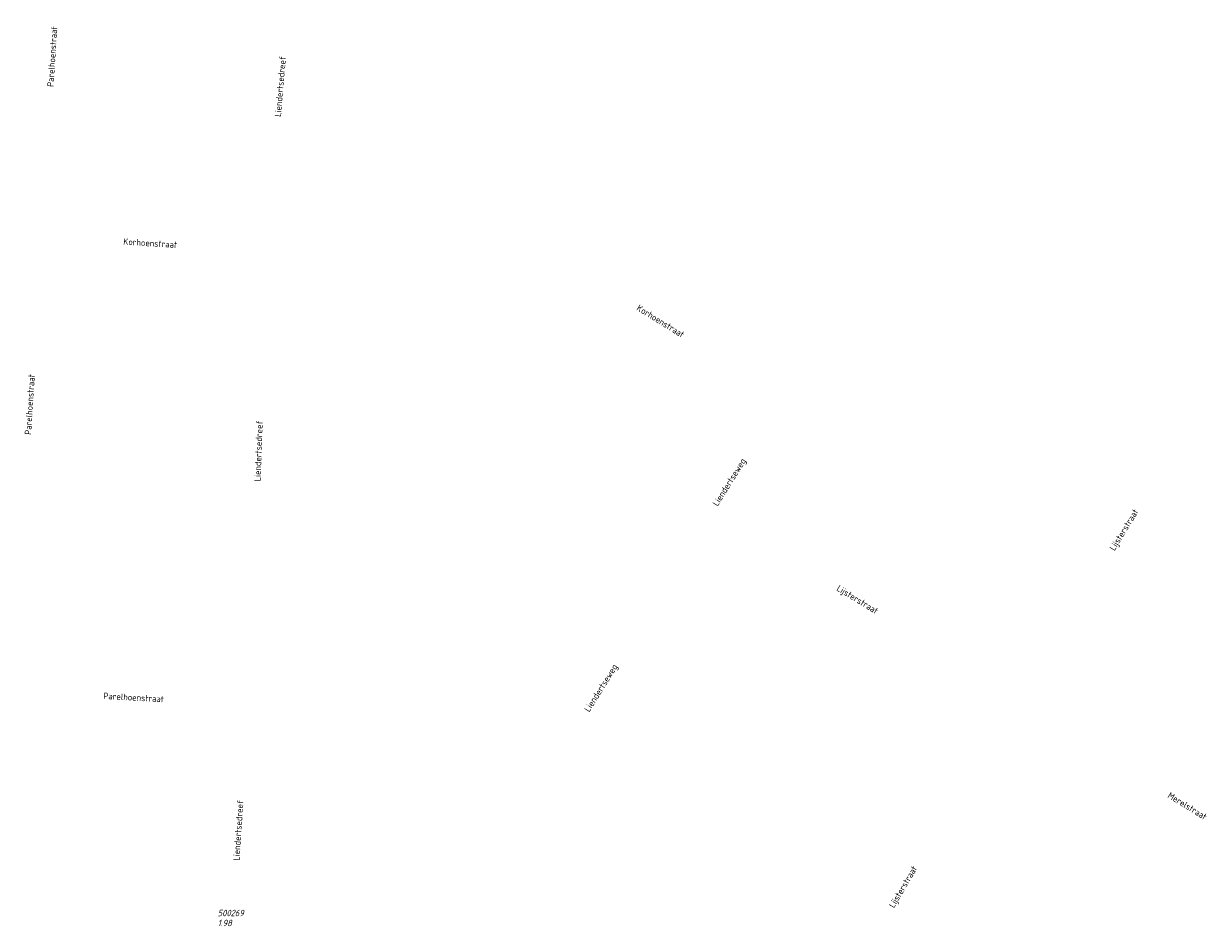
# Model space of a CAD drawing. Header units: metres. Extents: x 152202 to 157341, y 461610 to 468701.
# Tile 170 of 238: x 155764 to 156109, y 464249 to 464511. Entities that reach past the tile are written whole.
import ezdxf
from ezdxf.enums import TextEntityAlignment as Align

# ---------------------------------------------------------------- set-up
doc = ezdxf.new("R2010")
doc.units = ezdxf.units.M
doc.layers.get('0').update_dxf_attribs({"linetype": 'CONTINUOUS'})
for name, color, linetype, lineweight in [('B-OI-RI-VWA_PUTDEKSELHOOGTE-T25', 34, 'CONTINUOUS', 25), ('B-OI-RI-VWA_PUTNUMMER-T25', 34, 'CONTINUOUS', 25), ('B-RO-OG-TOPOGRAFIE-T18', 2, 'CONTINUOUS', 18)]:
    doc.layers.add(name, color=color, linetype=linetype, lineweight=lineweight)
doc.styles.add('NLCS-ISO-M200-T18', font='NLCS-ISO.ttf', dxfattribs={"height": 360})
doc.styles.add('NLCS-ISO-M750-T25_CURSIEF', font='NLCS-ISO.ttf', dxfattribs={"oblique": 15, "height": 1.875})

# ---------------------------------------------------------------- blocks, each defined once
blk = doc.blocks.new('ACMAP_ANN_TEMPLATE_vwa-puth')
at = {"style": 'NLCS-ISO-M750-T25_CURSIEF', "oblique": 15}
blk.add_attdef('vwa-puth', (-3, 5), '', height=1.88, dxfattribs=at)
blk = doc.blocks.new('ACMAP_ANN_TEMPLATE_vwa-putnr')
at = {"style": 'NLCS-ISO-M750-T25_CURSIEF', "oblique": 15}
blk.add_attdef('vaw-putnr', (-3, 7.9), '', height=1.88, dxfattribs=at)

msp = doc.modelspace()

# ---------------------------------------------------------------- block references
at = {"layer": 'B-OI-RI-VWA_PUTDEKSELHOOGTE-T25'}
ref = msp.add_blockref('ACMAP_ANN_TEMPLATE_vwa-puth', (155823.63, 464243.86), dxfattribs=at)
ref.add_attrib('vwa-puth', '1.98', (155820.63, 464248.86), dxfattribs={"layer": '0', "color": 0, "linetype": 'ByBlock', "height": 1.875, "style": 'NLCS-ISO-M750-T25_CURSIEF', "oblique": 15})
at = {"layer": 'B-OI-RI-VWA_PUTNUMMER-T25'}
ref = msp.add_blockref('ACMAP_ANN_TEMPLATE_vwa-putnr', (155823.63, 464243.86), dxfattribs=at)
ref.add_attrib('vaw-putnr', '500269', (155820.63, 464251.76), dxfattribs={"layer": '0', "color": 0, "linetype": 'ByBlock', "height": 1.875, "style": 'NLCS-ISO-M750-T25_CURSIEF', "oblique": 15})

# ---------------------------------------------------------------- texts
at = {"layer": 'B-RO-OG-TOPOGRAFIE-T18', "style": 'NLCS-ISO-M200-T18'}
for s, rotation, p in [('Parelhoenstraat', 86.3, (155772.51, 464501.838)), ('Liendertsedreef', 85.2, (155838.817, 464493.17)), ('Korhoenstraat', 356.4, (155800.989, 464447.587)), ('Korhoenstraat', 328.3, (155949.425, 464424.893)), ('Parelhoenstraat', 86.4, (155765.967, 464400.635)), ('Liendertsedreef', 87.9, (155832.482, 464387.125)), ('Liendertseweg', 58, (155969.633, 464377.913)), ('Lijsterstraat', 58.6, (156084.434, 464364.053)), ('Lijsterstraat', 328.6, (156006.568, 464343.677)), ('Liendertseweg', 58, (155932.305, 464318.046)), ('Parelhoenstraat', 356.8, (155796.182, 464315.409)), ('Merelstraat', 328.4, (156102.644, 464283.844)), ('Liendertsedreef', 86.2, (155826.605, 464276.76)), ('Lijsterstraat', 59.5, (156020.181, 464260.185))]:
    msp.add_text(s, height=1.875, rotation=rotation, dxfattribs=at).set_placement(p, align=Align.MIDDLE)

doc.saveas('drawing.dxf')
